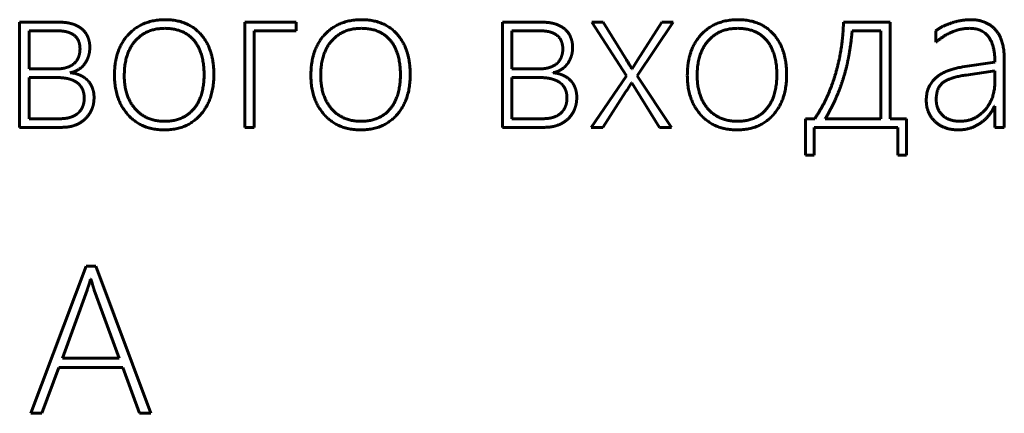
# Model space of a CAD drawing. Header units: millimetres. Extents: x -60 to 67, y -65 to 46.
# Tile 9 of 12: x 21.62 to 32.77, y -49.62 to -45.16. Entities that reach past the tile are written whole.
import ezdxf

# ---------------------------------------------------------------- set-up
doc = ezdxf.new("R2010")
doc.units = ezdxf.units.MM
doc.linetypes.add('K5LT_BASIC', pattern=[0])

msp = doc.modelspace()

# ---------------------------------------------------------------- linework, layer by layer
at = {"color": 150, "linetype": 'K5LT_BASIC', "lineweight": 60, "true_color": 0x0080ff}
for p, q in [((21.623, -45.187), (21.623, -46.378)), ((22.075, -45.187), (21.623, -45.187)), ((24.752, -45.187), (24.17, -45.187)), ((24.17, -45.187), (24.17, -46.378)), ((24.752, -45.285), (24.752, -45.187)), ((27.538, -45.187), (27.087, -45.187)), ((27.087, -45.187), (27.087, -46.378)), ((28.225, -45.187), (28.099, -45.187)), ((28.099, -45.187), (28.49, -45.796)), ((28.49, -45.614), (28.225, -45.187)), ((28.613, -45.794), (29.017, -45.187)), ((28.892, -45.187), (28.615, -45.618)), ((29.017, -45.187), (28.892, -45.187)), ((31.475, -45.187), (30.946, -45.187)), ((31.475, -46.28), (31.475, -45.187)), ((21.729, -45.285), (21.729, -45.716)), ((22.061, -45.285), (21.729, -45.285)), ((24.276, -46.378), (24.276, -45.285)), ((24.276, -45.285), (24.752, -45.285)), ((27.524, -45.285), (27.193, -45.285)), ((27.193, -45.285), (27.193, -45.716)), ((31.369, -45.285), (31.044, -45.285)), ((31.369, -46.28), (31.369, -45.285)), ((31.991, -45.284), (31.991, -45.414)), ((28.615, -45.618), (28.556, -45.716)), ((32.66, -45.639), (32.295, -45.694)), ((32.766, -46.378), (32.766, -45.603)), ((21.729, -45.716), (22.032, -45.716)), ((27.193, -45.716), (27.495, -45.716)), ((28.49, -45.796), (28.092, -46.378)), ((28.556, -45.716), (28.551, -45.716)), ((29.001, -46.378), (28.613, -45.794)), ((32.66, -45.737), (32.334, -45.785)), ((32.66, -45.853), (32.66, -45.737)), ((22.048, -45.814), (21.729, -45.814)), ((21.729, -45.814), (21.729, -46.28)), ((27.511, -45.814), (27.193, -45.814)), ((27.193, -45.814), (27.193, -46.28)), ((28.505, -45.941), (28.547, -45.875)), ((28.547, -45.875), (28.551, -45.875)), ((28.551, -45.875), (28.865, -46.378)), ((28.222, -46.378), (28.485, -45.973)), ((32.656, -46.139), (32.66, -46.139)), ((32.66, -46.139), (32.66, -46.378)), ((21.729, -46.28), (22.086, -46.28)), ((27.193, -46.28), (27.55, -46.28)), ((30.515, -46.28), (30.515, -46.692)), ((30.621, -46.28), (30.515, -46.28)), ((30.74, -46.28), (31.369, -46.28)), ((31.66, -46.28), (31.475, -46.28)), ((31.66, -46.692), (31.66, -46.28)), ((21.623, -46.378), (22.108, -46.378)), ((24.17, -46.378), (24.276, -46.378)), ((27.087, -46.378), (27.572, -46.378)), ((28.092, -46.378), (28.222, -46.378)), ((28.865, -46.378), (29.001, -46.378)), ((30.613, -46.692), (30.613, -46.378)), ((30.613, -46.378), (31.562, -46.378)), ((31.562, -46.378), (31.562, -46.692)), ((32.66, -46.378), (32.766, -46.378)), ((30.515, -46.692), (30.613, -46.692)), ((31.562, -46.692), (31.66, -46.692)), ((22.377, -47.952), (21.748, -49.619)), ((22.486, -47.952), (22.377, -47.952)), ((23.108, -49.619), (22.486, -47.952)), ((22.429, -48.098), (22.425, -48.098)), ((22.386, -48.222), (22.106, -48.995)), ((22.749, -48.995), (22.468, -48.224)), ((22.106, -48.995), (22.749, -48.995)), ((21.875, -49.619), (22.066, -49.101)), ((22.066, -49.101), (22.789, -49.101)), ((22.789, -49.101), (22.979, -49.619)), ((21.748, -49.619), (21.875, -49.619)), ((22.979, -49.619), (23.108, -49.619))]:
    msp.add_line(p, q, dxfattribs=at)
for points in [[(22.229, -45.209), (22.164, -45.187), (22.075, -45.187)], [(22.335, -45.269), (22.293, -45.231), (22.229, -45.209)], [(23.272, -45.158), (23.013, -45.158), (22.855, -45.325)], [(23.673, -45.324), (23.526, -45.158), (23.272, -45.158)], [(25.494, -45.158), (25.236, -45.158), (25.077, -45.325)], [(25.896, -45.324), (25.748, -45.158), (25.494, -45.158)], [(27.692, -45.209), (27.628, -45.187), (27.538, -45.187)], [(27.798, -45.269), (27.757, -45.231), (27.692, -45.209)], [(29.754, -45.158), (29.495, -45.158), (29.337, -45.325)], [(30.156, -45.324), (30.008, -45.158), (29.754, -45.158)], [(30.946, -45.187), (30.943, -45.332), (30.921, -45.479)], [(32.17, -45.195), (32.057, -45.232), (31.991, -45.284)], [(32.383, -45.158), (32.283, -45.158), (32.17, -45.195)], [(32.666, -45.272), (32.566, -45.158), (32.383, -45.158)], [(22.177, -45.302), (22.13, -45.285), (22.061, -45.285)], [(22.253, -45.346), (22.223, -45.318), (22.177, -45.302)], [(22.294, -45.411), (22.282, -45.374), (22.253, -45.346)], [(22.397, -45.36), (22.377, -45.308), (22.335, -45.269)], [(22.855, -45.325), (22.696, -45.493), (22.696, -45.789)], [(23.267, -45.256), (23.057, -45.256), (22.932, -45.397)], [(23.594, -45.392), (23.479, -45.256), (23.267, -45.256)], [(23.821, -45.785), (23.821, -45.49), (23.673, -45.324)], [(25.077, -45.325), (24.919, -45.493), (24.919, -45.789)], [(25.49, -45.256), (25.28, -45.256), (25.155, -45.397)], [(25.817, -45.392), (25.701, -45.256), (25.49, -45.256)], [(26.043, -45.785), (26.043, -45.49), (25.896, -45.324)], [(27.641, -45.302), (27.594, -45.285), (27.524, -45.285)], [(27.716, -45.346), (27.687, -45.318), (27.641, -45.302)], [(27.757, -45.411), (27.745, -45.374), (27.716, -45.346)], [(27.86, -45.36), (27.84, -45.308), (27.798, -45.269)], [(29.337, -45.325), (29.179, -45.493), (29.179, -45.789)], [(29.75, -45.256), (29.539, -45.256), (29.415, -45.397)], [(30.076, -45.392), (29.961, -45.256), (29.75, -45.256)], [(30.303, -45.785), (30.303, -45.49), (30.156, -45.324)], [(31.044, -45.285), (31.034, -45.409), (31.012, -45.538)], [(31.991, -45.414), (32.177, -45.256), (32.373, -45.256)], [(32.373, -45.256), (32.66, -45.256), (32.66, -45.639)], [(32.766, -45.603), (32.766, -45.386), (32.666, -45.272)], [(22.306, -45.489), (22.306, -45.449), (22.294, -45.411)], [(22.417, -45.473), (22.417, -45.413), (22.397, -45.36)], [(22.932, -45.397), (22.807, -45.539), (22.807, -45.791)], [(23.71, -45.782), (23.71, -45.528), (23.594, -45.392)], [(25.155, -45.397), (25.03, -45.539), (25.03, -45.791)], [(25.932, -45.782), (25.932, -45.528), (25.817, -45.392)], [(27.77, -45.489), (27.77, -45.449), (27.757, -45.411)], [(27.881, -45.473), (27.881, -45.413), (27.86, -45.36)], [(29.415, -45.397), (29.29, -45.539), (29.29, -45.791)], [(30.192, -45.782), (30.192, -45.528), (30.076, -45.392)], [(22.248, -45.646), (22.279, -45.614), (22.293, -45.573)], [(22.293, -45.573), (22.306, -45.532), (22.306, -45.489)], [(22.401, -45.575), (22.417, -45.528), (22.417, -45.473)], [(27.712, -45.646), (27.743, -45.614), (27.756, -45.573)], [(27.756, -45.573), (27.77, -45.532), (27.77, -45.489)], [(27.865, -45.575), (27.881, -45.528), (27.881, -45.473)], [(30.921, -45.479), (30.898, -45.625), (30.858, -45.766)], [(31.012, -45.538), (30.99, -45.667), (30.953, -45.795)], [(22.164, -45.697), (22.216, -45.678), (22.248, -45.646)], [(22.288, -45.723), (22.329, -45.698), (22.357, -45.66)], [(22.357, -45.66), (22.386, -45.622), (22.401, -45.575)], [(27.627, -45.697), (27.68, -45.678), (27.712, -45.646)], [(27.751, -45.723), (27.792, -45.698), (27.821, -45.66)], [(27.821, -45.66), (27.849, -45.622), (27.865, -45.575)], [(28.551, -45.716), (28.541, -45.696), (28.49, -45.614)], [(22.032, -45.716), (22.111, -45.716), (22.164, -45.697)], [(22.195, -45.759), (22.246, -45.749), (22.288, -45.723)], [(22.312, -45.79), (22.261, -45.766), (22.195, -45.759)], [(22.396, -45.85), (22.363, -45.814), (22.312, -45.79)], [(22.696, -45.789), (22.696, -46.064), (22.848, -46.235)], [(22.807, -45.791), (22.807, -46.025), (22.929, -46.167)], [(23.594, -46.169), (23.71, -46.03), (23.71, -45.782)], [(23.67, -46.235), (23.821, -46.062), (23.821, -45.785)], [(24.919, -45.789), (24.919, -46.064), (25.07, -46.235)], [(25.03, -45.791), (25.03, -46.025), (25.152, -46.167)], [(25.816, -46.169), (25.932, -46.03), (25.932, -45.782)], [(25.893, -46.235), (26.043, -46.062), (26.043, -45.785)], [(27.495, -45.716), (27.574, -45.716), (27.627, -45.697)], [(27.659, -45.759), (27.71, -45.749), (27.751, -45.723)], [(27.776, -45.79), (27.725, -45.766), (27.659, -45.759)], [(27.86, -45.85), (27.826, -45.814), (27.776, -45.79)], [(29.179, -45.789), (29.179, -46.064), (29.33, -46.235)], [(29.29, -45.791), (29.29, -46.025), (29.412, -46.167)], [(30.076, -46.169), (30.192, -46.03), (30.192, -45.782)], [(30.153, -46.235), (30.303, -46.062), (30.303, -45.785)], [(30.858, -45.766), (30.817, -45.906), (30.758, -46.037)], [(30.953, -45.795), (30.915, -45.923), (30.862, -46.045)], [(32.295, -45.694), (31.883, -45.759), (31.883, -46.071)], [(32.334, -45.785), (32.147, -45.812), (32.072, -45.871)], [(22.193, -45.833), (22.134, -45.814), (22.048, -45.814)], [(22.287, -45.882), (22.251, -45.851), (22.193, -45.833)], [(22.338, -45.956), (22.322, -45.914), (22.287, -45.882)], [(22.447, -45.935), (22.43, -45.887), (22.396, -45.85)], [(27.656, -45.833), (27.598, -45.814), (27.511, -45.814)], [(27.75, -45.882), (27.715, -45.851), (27.656, -45.833)], [(27.802, -45.956), (27.786, -45.914), (27.75, -45.882)], [(27.911, -45.935), (27.894, -45.887), (27.86, -45.85)], [(32.072, -45.871), (31.996, -45.931), (31.996, -46.066)], [(32.547, -46.182), (32.66, -46.054), (32.66, -45.853)], [(22.354, -46.046), (22.354, -45.999), (22.338, -45.956)], [(22.465, -46.037), (22.465, -45.982), (22.447, -45.935)], [(27.817, -46.046), (27.817, -45.999), (27.802, -45.956)], [(27.928, -46.037), (27.928, -45.982), (27.911, -45.935)], [(28.485, -45.973), (28.497, -45.955), (28.505, -45.941)], [(22.337, -46.141), (22.354, -46.098), (22.354, -46.046)], [(22.439, -46.175), (22.465, -46.113), (22.465, -46.037)], [(27.8, -46.141), (27.817, -46.098), (27.817, -46.046)], [(27.902, -46.175), (27.928, -46.113), (27.928, -46.037)], [(30.758, -46.037), (30.698, -46.167), (30.621, -46.28)], [(30.862, -46.045), (30.809, -46.168), (30.74, -46.28)], [(31.883, -46.071), (31.883, -46.216), (31.981, -46.311)], [(31.996, -46.066), (31.996, -46.172), (32.066, -46.24)], [(22.202, -46.263), (22.252, -46.246), (22.286, -46.215)], [(22.286, -46.215), (22.32, -46.184), (22.337, -46.141)], [(22.365, -46.282), (22.413, -46.237), (22.439, -46.175)], [(22.848, -46.235), (22.999, -46.407), (23.259, -46.407)], [(22.929, -46.167), (23.051, -46.309), (23.263, -46.309)], [(23.259, -46.407), (23.52, -46.407), (23.67, -46.235)], [(23.263, -46.309), (23.477, -46.309), (23.594, -46.169)], [(25.07, -46.235), (25.222, -46.407), (25.482, -46.407)], [(25.152, -46.167), (25.274, -46.309), (25.485, -46.309)], [(25.482, -46.407), (25.743, -46.407), (25.893, -46.235)], [(25.485, -46.309), (25.7, -46.309), (25.816, -46.169)], [(27.666, -46.263), (27.716, -46.246), (27.75, -46.215)], [(27.75, -46.215), (27.784, -46.184), (27.8, -46.141)], [(27.829, -46.282), (27.876, -46.237), (27.902, -46.175)], [(29.33, -46.235), (29.481, -46.407), (29.741, -46.407)], [(29.412, -46.167), (29.534, -46.309), (29.745, -46.309)], [(29.741, -46.407), (30.003, -46.407), (30.153, -46.235)], [(29.745, -46.309), (29.96, -46.309), (30.076, -46.169)], [(32.066, -46.24), (32.137, -46.309), (32.262, -46.309)], [(32.262, -46.309), (32.433, -46.309), (32.547, -46.182)], [(32.49, -46.334), (32.599, -46.261), (32.656, -46.139)], [(22.086, -46.28), (22.152, -46.28), (22.202, -46.263)], [(22.108, -46.378), (22.186, -46.378), (22.252, -46.353)], [(22.252, -46.353), (22.317, -46.328), (22.365, -46.282)], [(27.55, -46.28), (27.616, -46.28), (27.666, -46.263)], [(27.572, -46.378), (27.65, -46.378), (27.715, -46.353)], [(27.715, -46.353), (27.781, -46.328), (27.829, -46.282)], [(31.981, -46.311), (32.08, -46.407), (32.249, -46.407)], [(32.249, -46.407), (32.382, -46.407), (32.49, -46.334)], [(22.425, -48.098), (22.405, -48.174), (22.386, -48.222)], [(22.447, -48.156), (22.439, -48.127), (22.429, -48.098)], [(22.468, -48.224), (22.455, -48.189), (22.447, -48.156)]]:
    msp.add_open_spline(points, degree=2, dxfattribs=at)

doc.saveas('drawing.dxf')
